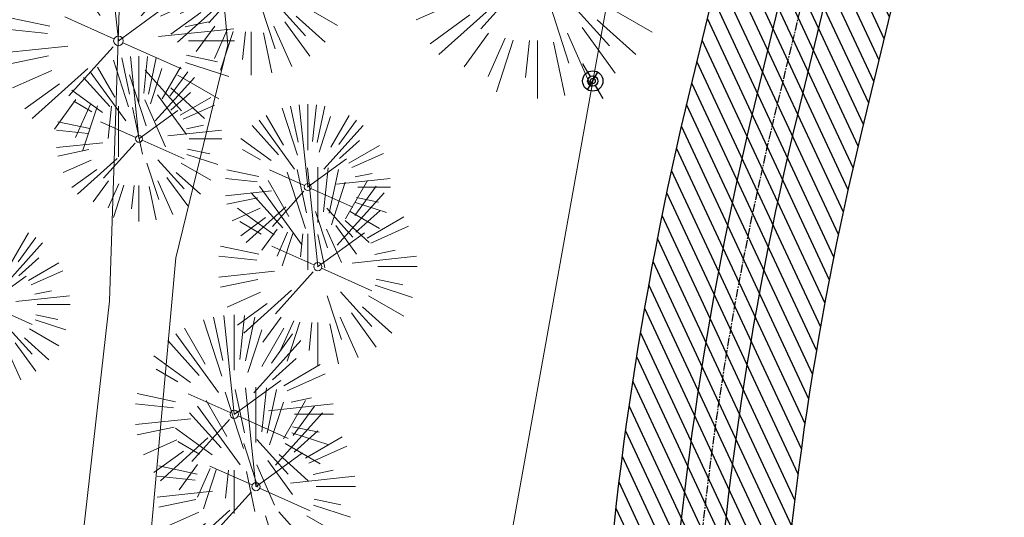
# Model space of a CAD drawing. Header units: feet. Extents: x 1134296 to 1140710, y 647902 to 649877.
# Tile 19 of 42: x 1134482 to 1134571, y 648818 to 648863. Entities that reach past the tile are written whole.
import ezdxf
from ezdxf.lldxf.tags import DXFTag

# ---------------------------------------------------------------- set-up
doc = ezdxf.new("R2010")
doc.units = ezdxf.units.FT
doc.header["$MEASUREMENT"] = 0
doc.linetypes.add('CENTER2', pattern=[1.125, 0.75, -0.125, 0.125, -0.125])
for name, color, linetype in [('C-PRKG-ASPH', 5, 'Continuous'), ('C-ROAD-ASPHALT', 1, 'Continuous'), ('C-ROAD-CNTR', 1, 'CENTER2'), ('C-UTIL-WATER-MEP', 7, 'WATER (.5x)'), ('G-TEXT-ST02', 2, 'Continuous'), ('G-XREF', 7, 'Continuous'), ('V-UTIL-WATR-STRC', 8, 'Continuous')]:
    doc.layers.add(name, color=color, linetype=linetype)
for name, color, linetype, lineweight in [('V-SITE-VEGE', 8, 'Continuous', 18), ('V-UTIL-POWR-LINE-UNDR', 8, 'EXIST_PROP POWER UNDERGROUND LINE 1', 15), ('V-UTIL-WATR-LINE', 8, 'WATER', 15)]:
    doc.layers.add(name, color=color, linetype=linetype, lineweight=lineweight)
doc.styles.get("Standard").update_dxf_attribs({"font": 'arial.ttf'})
tags = doc.linetypes.add('EXIST_PROP POWER UNDERGROUND LINE 1', pattern='A,1.5,-0.2,["P-UG",Standard,S=0.08,R=0,X=-0.1,Y=-0.04],-0.3', length=2).pattern_tags.tags
tags[6] = DXFTag(74, 10)
tags = doc.linetypes.add('WATER', pattern='A,1.5,-0.2,["W",Standard,S=0.08,R=0,X=-0.1,Y=-0.04],-0.05', length=1.75).pattern_tags.tags
tags[6] = DXFTag(74, 10)
tags = doc.linetypes.add('WATER (.5x)', pattern='A,0.75,-0.2,["W",Standard,S=0.08,R=0,X=-0.1,Y=-0.04],-0.05', length=1).pattern_tags.tags
tags[6] = DXFTag(74, 10)

# ---------------------------------------------------------------- blocks, each defined once
blk = doc.blocks.new('V-SITE-VEGE-Coniferious Tree 2')
at = {"color": 0, "linetype": 'ByBlock'}
for p, q in [((-0.0574950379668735, 0.2703678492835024), (-0.1039851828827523, 0.4890788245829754)), ((-0.0003172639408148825, 0.0025937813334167), (-0.05229705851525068, 0.4972664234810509)), ((-3.601054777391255e-05, 0.2219193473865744), (-3.601054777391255e-05, 0.5000060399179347)), ((0.02890183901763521, 0.2753366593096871), (0.05222503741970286, 0.4972664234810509)), ((0.0571938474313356, 0.2692740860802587), (0.1039131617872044, 0.4890788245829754)), ((-0.06264093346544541, 0.1926377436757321), (-0.1545378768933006, 0.4755369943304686)), ((-0.1460065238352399, 0.2528363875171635), (-0.2500390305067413, 0.4330260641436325)), ((0.06850648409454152, 0.2109817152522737), (0.1382469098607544, 0.425630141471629)), ((0.139142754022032, 0.2410654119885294), (0.2499670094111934, 0.4330260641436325)), ((-0.1756943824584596, 0.1950752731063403), (-0.3346129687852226, 0.3715878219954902)), ((-0.07913071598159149, 0.1088658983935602), (-0.2939353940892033, 0.4045257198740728)), ((0.09777767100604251, 0.108636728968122), (0.3345409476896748, 0.3715878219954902)), ((0.1868724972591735, 0.2572635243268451), (0.2938633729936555, 0.4045257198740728)), ((-0.2201011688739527, 0.1598873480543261), (-0.4045617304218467, 0.2938993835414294)), ((0.1919663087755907, 0.1728666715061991), (0.3115823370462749, 0.2805763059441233)), ((-0.2844040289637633, 0.1641894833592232), (-0.393144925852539, 0.2269610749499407)), ((0.2487690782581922, 0.143647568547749), (0.4329900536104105, 0.2500030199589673)), ((0.2658942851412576, 0.1183972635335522), (0.4567507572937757, 0.2033670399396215)), ((-0.0009318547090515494, -0.0006770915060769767), (0.2349564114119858, 0.1707208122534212)), ((-0.2961437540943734, 0.06292784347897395), (-0.4891148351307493, 0.1039491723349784)), ((-0.01992166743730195, 0.008854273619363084), (-0.2318825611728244, 0.1032199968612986)), ((0.2872695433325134, 0.06106323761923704), (0.3884790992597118, 0.08257391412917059)), ((-0.3060292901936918, 0.03215663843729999), (-0.4973024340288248, 0.05226104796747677)), ((0.173080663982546, 0.01818771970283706), (0.497230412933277, 0.05226104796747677)), ((0.3024988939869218, 0), (0.4999700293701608, 0)), ((-0.2182782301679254, -0.02292736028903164), (-0.4973024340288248, -0.05226104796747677)), ((-0.02300503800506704, -0.02554197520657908), (-0.2137781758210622, -0.2373882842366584)), ((0.01849546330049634, -0.008260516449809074), (0.2719985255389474, -0.1211160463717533)), ((-0.302185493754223, -0.0642195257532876), (-0.4891148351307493, -0.1039491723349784)), ((0.2936342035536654, -0.06241742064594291), (0.4274066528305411, -0.09084484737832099)), ((0.2891445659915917, -0.09395946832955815), (0.4755009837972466, -0.1545018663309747)), ((-0.2881436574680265, -0.1282723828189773), (-0.4568227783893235, -0.2033670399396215)), ((-0.1320480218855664, -0.1188660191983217), (-0.3716238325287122, -0.3345769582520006)), ((0.04781873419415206, -0.1473038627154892), (0.1192466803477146, -0.3671294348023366)), ((0.1143820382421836, -0.1271057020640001), (0.2718110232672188, -0.301920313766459)), ((0.2555295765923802, -0.1475434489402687), (0.4329900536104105, -0.2500030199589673)), ((-0.254528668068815, -0.1848980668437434), (-0.4045617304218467, -0.2938993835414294)), ((0.2253521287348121, -0.2029399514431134), (0.3715518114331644, -0.3345769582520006)), ((-0.1842986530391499, -0.2536176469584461), (-0.2766747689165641, -0.3807650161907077)), ((0.1131111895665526, -0.2541280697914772), (0.2033310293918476, -0.4567867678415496)), ((0.1688618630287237, -0.2324611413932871), (0.2938633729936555, -0.4045257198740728)), ((-0.1213812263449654, -0.2725449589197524), (-0.1855903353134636, -0.4167758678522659)), ((-0.09098502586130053, -0.2799408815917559), (-0.1545378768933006, -0.4755369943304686)), ((-0.02966136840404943, -0.2817638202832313), (-0.04434904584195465, -0.4216092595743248)), ((-3.601054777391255e-05, -0.2817638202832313), (-3.601054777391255e-05, -0.5000060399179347)), ((0.06104806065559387, -0.2873055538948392), (0.1039131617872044, -0.4890788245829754))]:
    blk.add_line(p, q, dxfattribs=at)
blk.add_circle((-3.601054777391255e-05, 0), 0.02083358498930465)
blk = doc.blocks.new('V-UTIL-IRRI-Spigot')
for points in [[(-0.9999999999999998, 1.732050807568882), (-0.4999999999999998, 0.866025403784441)], [(-0.4999999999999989, -0.8660254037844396), (0.4999999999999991, 0.8660254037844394)], [(0.5000000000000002, -0.8660254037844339), (1, -1.732050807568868)]]:
    blk.add_lwpolyline(points)
for radius in [1, 0.5]:
    blk.add_circle((0, 0), radius)
blk = doc.blocks.new('*U868', base_point=(1134533.85, 648857.053))
at = {"xscale": 0.9237604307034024, "yscale": 0.9237604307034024, "zscale": 0.9237604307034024}
blk.add_blockref('V-UTIL-IRRI-Spigot', (1134533.85, 648857.053), dxfattribs=at)
blk = doc.blocks.new('*U920', base_point=(1134533.85, 648857.053))
at = {"xscale": 0.9237604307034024, "yscale": 0.9237604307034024, "zscale": 0.9237604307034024}
blk.add_blockref('V-UTIL-IRRI-Spigot', (1134533.85, 648857.053), dxfattribs=at)
blk = doc.blocks.new('C_XBASE-PACTOLA_02403811')
at = {"layer": 'V-UTIL-POWR-LINE-UNDR', "flags": 128}
for points in [[(1134480.127728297, 648231.4910384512), (1134494.996471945, 648496.1691917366), (1134496.354631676, 648566.44434151), (1134464.634199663, 648641.5326281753), (1134459.677329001, 648691.5978201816), (1134473.792826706, 648747.2770438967), (1134487.668805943, 648772.8760612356), (1134492.621603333, 648802.5716343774), (1134496.091176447, 648841.0190152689), (1134500.796308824, 648860.3211453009), (1134494.587384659, 648928.3795930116), (1134495.610681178, 649027.1179445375), (1134495.955, 649106.737), (1134599.221251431, 649131.4978260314), (1134637.553107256, 649168.5421751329), (1134656.340245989, 649214.8847448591), (1134694.635392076, 649279.0850905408), (1134746.477990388, 649319.7325033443), (1134803.106029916, 649342.8457422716), (1134848.624546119, 649349.4784079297), (1134877.799434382, 649337.8966334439), (1134908.972639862, 649315.1325047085), (1134965.723883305, 649315.5318607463), (1135021.655, 649297.834), (1135074.570971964, 649267.2988659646), (1135109.814885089, 649210.9488559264), (1135119.855903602, 649164.3586520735), (1135144.601334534, 649102.1495441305)], [(1134473.064766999, 648231.4851816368), (1134478.456472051, 648413.8985310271), (1134486.335689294, 648507.9673143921), (1134488.00060163, 648563.7146524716), (1134458.971848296, 648637.4778226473), (1134452.334526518, 648694.363610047), (1134469.755962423, 648757.0102291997), (1134484.270288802, 648785.6038176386), (1134490.079328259, 648837.1034557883), (1134491.323436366, 648874.3994407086), (1134488.842662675, 648927.9953235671), (1134492.850503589, 649108.173474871)]]:
    blk.add_lwpolyline(points, dxfattribs=at)
at = {"layer": 'V-UTIL-WATR-LINE', "flags": 128}
blk.add_lwpolyline([(1134591.097, 648882.276), (1134535.172, 648864.348), (1134533.85, 648857.053), (1134522.209554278, 648792.1098621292), (1134626.051242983, 648720.737395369), (1134717.163755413, 648725.1374681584), (1134753.653, 648734.572), (1134963.231, 648772.059), (1135008.674239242, 648766.4398010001)], dxfattribs=at)
at = {"layer": 'V-SITE-VEGE', "xscale": 23.99971008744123, "yscale": 23.99971008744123, "zscale": 23.99971008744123, "rotation": 8.537736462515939e-07}
blk.add_blockref('V-SITE-VEGE-Coniferious Tree 2', (1134528.835, 648867.475), dxfattribs=at)
at = {"layer": 'V-SITE-VEGE'}
for p, xscale, yscale, zscale in [((1134502.931, 648866.59), 17.99978256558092, 17.99978256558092, 17.99978256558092), ((1134490.902, 648860.692), 20.99974632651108, 20.99974632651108, 20.99974632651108), ((1134492.759, 648851.809), 14.99981880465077, 14.99981880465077, 14.99981880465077), ((1134508.04, 648847.445), 14.99981880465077, 14.99981880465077, 14.99981880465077), ((1134508.953, 648840.231), 17.99978256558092, 17.99978256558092, 17.99978256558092), ((1134479.012, 648836.815), 14.99981880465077, 14.99981880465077, 14.99981880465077), ((1134501.383, 648826.853), 17.99978256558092, 17.99978256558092, 17.99978256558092), ((1134503.351, 648820.298), 17.99978256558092, 17.99978256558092, 17.99978256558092)]:
    blk.add_blockref('V-SITE-VEGE-Coniferious Tree 2', p, dxfattribs=dict(at, xscale=xscale, yscale=yscale, zscale=zscale))
at = {"layer": 'V-UTIL-WATR-STRC'}
for name in ['*U868', '*U920']:
    blk.add_blockref(name, (1134533.85, 648857.053), dxfattribs=at)
at = {"layer": 'V-UTIL-WATR-STRC', "xscale": 0.4618802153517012, "yscale": 0.4618802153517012, "zscale": 0.4618802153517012}
blk.add_blockref('V-UTIL-IRRI-Spigot', (1134533.85, 648857.053), dxfattribs=at)
blk = doc.blocks.new('C_PBASE-PACTOLA_02403811')
at = {"layer": 'C-ROAD-ASPHALT'}
blk.add_lwpolyline([(1134633.649625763, 648994.1535019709), (1134723.234794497, 649000.6014174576, -0.3003133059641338), (1134907.703644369, 648897.0203221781), (1134943.5624042, 648827.4079753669, -0.2429416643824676), (1134943.472635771, 648735.6471404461, -0.01448214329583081), (1134938.281078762, 648725.8872446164), (1134902.771388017, 648660.9021647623, -0.1112368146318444), (1134861.541195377, 648614.0501326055), (1134757.483908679, 648538.5664206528, 0.1783965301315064), (1134706.299016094, 648462.144128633, -0.4786295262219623), (1134656.994557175, 648438.877100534, -0.1281532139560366), (1134626.710174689, 648464.732186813), (1134623.062749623, 648469.9579645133, -0.1042089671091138), (1134584.046954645, 648561.8052956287), (1134566.403948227, 648651.5934078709, -0.01381007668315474), (1134561.903038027, 648678.391101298), (1134552.825444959, 648743.3771249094, -0.09433329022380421), (1134558.209758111, 648852.4537669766), (1134566.77306571, 648887.8397463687, -0.03644235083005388), (1134590.864287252, 648962.9741265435, -0.2864198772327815)], format="xyb", close=True, dxfattribs=at)
blk.add_lwpolyline([(1134641.753924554, 648097.236757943, -0.04745863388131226), (1134675.306121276, 648187.2144013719, 0.3533595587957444), (1134666.801823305, 648223.938865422, -0.1061807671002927), (1134644.201008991, 648251.02779896), (1134637.908204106, 648263.0052472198), (1134624.340160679, 648241.5287128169), (1134586.209279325, 648314.1053565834), (1134596.832358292, 648319.6865924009, 0.4142135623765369), (1134601.03389425, 648333.1901880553), (1134601.03389425, 648333.1901880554, -0.272198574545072), (1134605.099853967, 648418.2428533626), (1134606.838864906, 648420.9012729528, -0.1021731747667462), (1134622.244871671, 648436.3835698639, 0.468797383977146), (1134623.08730174, 648444.0239125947, -0.03941359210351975), (1134613.58995056, 648455.5746915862), (1134609.942525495, 648460.8004692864, -0.1042089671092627), (1134568.347173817, 648558.7203512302), (1134550.704167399, 648648.5084634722, -0.01381007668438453), (1134546.056886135, 648676.177626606), (1134536.979293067, 648741.163650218, -0.0943332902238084), (1134542.658637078, 648856.2170945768), (1134551.221944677, 648891.6030739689, -0.01079874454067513), (1134557.394969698, 648914.8990641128)], format="xyb", dxfattribs=at)
at = {"layer": 'C-ROAD-CNTR', "flags": 128}
blk.add_lwpolyline([(1134682.815781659, 648422.2458494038), (1134669.21986276, 648425.8462855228, -0.1774687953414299), (1134620.150062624, 648460.1534391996), (1134616.502637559, 648465.3792168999, -0.1042089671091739), (1134576.197064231, 648560.2628234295), (1134558.554057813, 648650.0509356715, -0.01381007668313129), (1134553.979962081, 648677.2843639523), (1134544.902369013, 648742.2703875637, -0.09433329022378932), (1134550.434197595, 648854.3354307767), (1134558.997505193, 648889.7214101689, -0.1428635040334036), (1134712.374228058, 649156.8312964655), (1134786.199238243, 649227.8108874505, -0.04164346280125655), (1134812.006441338, 649248.7876063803), (1134833.030879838, 649263.1487701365, -0.2654684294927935), (1134926.96397912, 649270.7084407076), (1134949.260464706, 649260.2481514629, -0.03670103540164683), (1135013.162783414, 649224.3333579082), (1135075.321908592, 649183.1273199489, -0.3025232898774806), (1135105.389164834, 649111.5845632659), (1135099.687602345, 649081.8875520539, -0.04927264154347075), (1135094.100293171, 649063.036833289), (1135036.844839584, 648922.3955038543, -0.009218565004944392), (1135029.58001939, 648905.4517031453), (1134962.363987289, 648756.3352782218, -0.01915469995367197), (1134945.301367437, 648722.0511597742), (1134909.791676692, 648657.06607992, -0.111236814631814), (1134866.238656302, 648607.5744966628), (1134762.181369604, 648532.0907847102, 0.3229446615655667), (1134716.395894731, 648393.2215671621), (1134719.721086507, 648382.7059234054, -0.1714240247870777), (1134715.287797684, 648249.5554414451), (1134707.163513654, 648228.7837741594, -0.02272318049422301), (1134688.713657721, 648187.2766264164, 0.05045028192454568), (1134653.344169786, 648094.1277041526)], format="xyb", dxfattribs=at)
at = {"layer": 'C-UTIL-WATER-MEP', "flags": 128}
for points in [[(1134713.292159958, 648416.2441137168), (1134669.731849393, 648427.7796426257, -0.1774687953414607), (1134621.79009064, 648461.2981261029), (1134618.142665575, 648466.5239038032, -0.1042089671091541), (1134578.159536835, 648560.6484414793), (1134560.516530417, 648650.4365537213, -0.01381007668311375), (1134555.960731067, 648677.5610482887), (1134546.883138, 648742.5470719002, -0.09433329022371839), (1134552.378087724, 648853.8650148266), (1134560.941395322, 648889.2509942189, -0.1428635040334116), (1134713.760384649, 649155.3895718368), (1134787.585394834, 649226.3691628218, -0.04164346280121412), (1134813.134525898, 649247.1361145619), (1134834.158964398, 649261.4972783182, -0.2654684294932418), (1134926.114524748, 649268.8977979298), (1134948.411010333, 649258.437508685, -0.03670103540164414), (1135012.057719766, 649222.6663743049), (1135074.216844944, 649181.4603363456, -0.302523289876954), (1135103.425036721, 649111.961658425), (1135097.723474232, 649082.264647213, -0.04927264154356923), (1135092.247911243, 649063.7909428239), (1135034.992457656, 648923.1496133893, -0.009218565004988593), (1135027.756696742, 648906.273587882), (1134960.540664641, 648757.1571629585, -0.01915469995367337), (1134943.546295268, 648723.0101809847), (1134908.036604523, 648658.0251011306, -0.1112368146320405), (1134865.064291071, 648609.1934056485), (1134761.007004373, 648533.7096936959, 0.1574684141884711), (1134714.965670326, 648470.6755079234, 0.1574684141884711)], [(1134709.845560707, 648413.0189530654), (1134668.707876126, 648423.9129284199, -0.1774687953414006), (1134618.510034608, 648459.0087522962), (1134614.862609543, 648464.2345299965, -0.1042089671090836), (1134574.234591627, 648559.8772053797), (1134556.591585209, 648649.6653176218, -0.01381007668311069), (1134551.999193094, 648677.0076796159), (1134542.921600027, 648741.9937032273, -0.09433329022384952), (1134548.490307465, 648854.8058467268), (1134557.053615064, 648890.191826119, -0.0889232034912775), (1134635.562402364, 649068.4731093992, -0.07678502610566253)]]:
    blk.add_lwpolyline(points, format="xyb", dxfattribs=at)
blk = doc.blocks.new('C_PHTCH-PACTOLA_02403811')
at = {"layer": 'C-PRKG-ASPH'}
h = blk.add_hatch(dxfattribs=at)
h.set_pattern_fill('ANSI31', color=256, scale=10, angle=70)
h.set_pattern_definition([(115, (0, 0), (-1.132884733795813, -0.5282728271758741), [])])
edge = h.paths.add_edge_path(flags=16)
edge.add_arc((1135093.567290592, 648760.3570235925), 541.9999999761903, 143.5703577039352, 153.2664360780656, ccw=False)
edge.add_arc((1135093.567290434, 648760.3570237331), 541.9999997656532, 133.8742793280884, 143.5703577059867, ccw=False)
edge.add_line((1134717.918854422, 649151.0643979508), (1134791.743864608, 649222.0439889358))
edge.add_arc((1134924.814897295, 649083.6384245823), 191.9999999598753, 124.33581191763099, 133.8742793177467, ccw=False)
edge.add_line((1134816.518779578, 649242.1816391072), (1134837.543218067, 649256.5428028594))
edge.add_arc((1134886.614896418, 649184.7029087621), 87.00000000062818, 64.86660358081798, 124.33581191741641, ccw=False)
edge.add_line((1134923.566161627, 649263.4658695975), (1134945.862647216, 649253.0055803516))
edge.add_arc((1134736.896871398, 648807.5874571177), 491.9999999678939, 56.45911934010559, 64.86660355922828, ccw=False)
edge.add_line((1135008.742528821, 649217.6654234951), (1135070.901654, 649176.4593855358))
edge.add_arc((1135036.644680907, 649124.7828938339), 62.00000000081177, -10.868034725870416, 56.45911933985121, ccw=False)
edge.add_line((1135097.532652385, 649113.0929439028), (1135091.831089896, 649083.3959326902))
edge.add_arc((1135001.481196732, 649100.7423100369), 92.00000001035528, 337.8486329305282, 349.13196525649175, ccw=False)
edge.add_line((1135086.690765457, 649066.0532714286), (1135029.43531187, 648925.4119419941))
edge.add_arc((1134573.749357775, 649110.9228871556), 491.9999995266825, 335.73595333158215, 337.84863296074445, ccw=False)
edge.add_line((1135022.286728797, 648908.7392420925), (1134970.105907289, 648792.9779079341))
edge.add_line((1134970.105907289, 648792.9779079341), (1134955.070696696, 648759.622817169))
edge.add_arc((1134506.533324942, 648961.8064625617), 492.0000003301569, 331.3465562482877, 335.7359533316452, ccw=False)
edge.add_line((1134938.281078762, 648725.8872446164), (1134902.771388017, 648660.9021647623))
edge.add_arc((1134778.161263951, 648728.9926705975), 142.0000000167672, 305.95733191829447, 331.34655630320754, ccw=False)
edge.add_line((1134861.541195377, 648614.0501326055), (1134757.483908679, 648538.5664206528))
edge.add_arc((1134835.579196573, 648430.9089730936), 133.0000000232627, 125.9573319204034, 166.4171722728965)
edge.add_arc((1134672.277915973, 648470.363906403), 35.00000000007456, 244.10855969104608, 346.41717227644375, ccw=False)
edge.add_arc((1134691.461854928, 648509.9128519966), 78.95614352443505, 214.9055155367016, 244.1168481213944, ccw=False)
edge.add_line((1134626.710174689, 648464.732186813), (1134623.062749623, 648469.9579645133))
edge.add_arc((1134821.506139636, 648608.4650796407), 241.9999999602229, 191.1167612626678, 214.9138039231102, ccw=False)
edge.add_line((1134584.046954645, 648561.8052956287), (1134566.403948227, 648651.5934078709))
edge.add_arc((1135049.172208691, 648746.4554480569), 491.9999999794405, 187.9519260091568, 191.1167612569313, ccw=False)
edge.add_line((1134561.903038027, 648678.391101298), (1134552.825444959, 648743.3771249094))
edge.add_arc((1134842.017716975, 648783.7730382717), 292.0000000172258, 166.3961174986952, 187.9519260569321, ccw=False)
edge.add_line((1134558.209758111, 648852.4537669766), (1134566.77306571, 648887.8397463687))
edge.add_arc((1135093.567290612, 648760.357023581), 542.0000000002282, 158.0478401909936, 166.396117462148, ccw=False)
edge.add_arc((1135093.567290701, 648760.357023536), 542.0000000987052, 153.2664360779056, 158.0478401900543, ccw=False)
edge = h.paths.add_edge_path()
edge.add_line((1134664.934415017, 648091.0186503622), (1134641.753924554, 648097.236757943))
edge.add_arc((1135131.441785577, 647965.8792352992), 506.9999999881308, 154.1154939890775, 164.9840567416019, ccw=False)
edge.add_arc((1135131.44177555, 647965.8792402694), 506.9999887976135, 153.4314984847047, 154.115493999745, ccw=False)
edge.add_arc((1134241.513528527, 648410.9103548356), 488.0000000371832, 333.4314984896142, 338.6383717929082)
edge.add_line((1134695.987914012, 648233.1548120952), (1134704.112198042, 648253.9264793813))
edge.add_arc((1134529.027803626, 648322.4060737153), 188.0000000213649, 338.6383717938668, 377.1954705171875)
edge.add_arc((1134651.306425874, 648360.2470375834), 60.00000000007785, 17.1954705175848, 74.97265706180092)
edge.add_line((1134666.863224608, 648418.1951696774), (1134661.500576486, 648419.8056636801))
edge.add_arc((1134691.489318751, 648509.9450223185), 94.99699278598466, 223.9418846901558, 251.5980721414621, ccw=False)
edge.add_arc((1134691.535842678, 648509.9839590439), 95.05751145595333, 214.9165962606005, 223.9393241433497, ccw=False)
edge.add_line((1134613.590003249, 648455.5746160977), (1134609.942525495, 648460.8004692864))
edge.add_arc((1134821.506139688, 648608.4650796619), 258.0000000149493, 191.1167612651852, 214.9138039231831, ccw=False)
edge.add_line((1134568.347173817, 648558.7203512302), (1134550.704167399, 648648.5084634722))
edge.add_arc((1135049.172208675, 648746.4554480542), 507.9999999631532, 187.9519260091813, 191.1167612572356, ccw=False)
edge.add_line((1134546.056886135, 648676.177626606), (1134536.979293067, 648741.163650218))
edge.add_arc((1134842.01771694, 648783.7730382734), 307.9999999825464, 166.3961174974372, 187.9519260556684, ccw=False)
edge.add_line((1134542.658637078, 648856.2170945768), (1134551.221944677, 648891.6030739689))
edge.add_arc((1135093.567290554, 648760.3570237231), 557.9999999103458, 163.9213237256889, 166.3961174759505, ccw=False)
edge.add_arc((1134538.177323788, 648920.4382053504), 19.99999999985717, 343.9213237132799, 402.7699397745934)
edge.add_line((1134552.859048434, 648934.0193305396), (1134533.446357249, 648955.005204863))
edge.add_arc((1135093.567290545, 648760.3570234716), 592.9783928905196, 146.0187423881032, 160.8370986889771, ccw=False)
edge.add_line((1134601.857481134, 649091.7855040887), (1134616.582948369, 649064.0343807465))
edge.add_arc((1134620.999668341, 649066.3780071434), 5.000000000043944, 207.9515834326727, 327.0740857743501)
edge.add_arc((1135093.567290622, 648760.3570235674), 558.0000000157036, 133.8742793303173, 147.0740857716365, ccw=False)
edge.add_line((1134706.829601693, 649162.5981949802), (1134780.654611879, 649233.5777859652))
edge.add_arc((1134924.814897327, 649083.6384245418), 208.0000000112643, 124.3358119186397, 133.8742793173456, ccw=False)
edge.add_line((1134807.494103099, 649255.3935736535), (1134828.518541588, 649269.7547374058))
edge.add_arc((1134886.614896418, 649184.7029087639), 102.9999999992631, 64.86660357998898, 124.33581191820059, ccw=False)
edge.add_line((1134930.361796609, 649277.9510118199), (1134952.658282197, 649267.4907225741))
edge.add_arc((1134736.896871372, 648807.5874570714), 508.0000000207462, 56.4591193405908, 64.86660355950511, ccw=False)
edge.add_line((1135017.583038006, 649231.0012923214), (1135079.742163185, 649189.7952543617))
edge.add_arc((1135036.644680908, 649124.782893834), 77.99999999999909, -10.868034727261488, 56.45911934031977, ccw=False)
edge.add_line((1135113.245677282, 649110.0761826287), (1135107.544114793, 649080.3791714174))
edge.add_arc((1135001.481196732, 649100.7423100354), 108.0000000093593, 337.84863293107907, 349.131965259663, ccw=False)
edge.add_line((1135101.509820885, 649060.0203951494), (1135044.254367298, 648919.3790657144))
edge.add_arc((1134573.749357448, 649110.9228872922), 507.9999998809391, 335.7359533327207, 337.84863295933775, ccw=False)
edge.add_line((1135036.873309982, 648902.1641641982), (1134969.657277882, 648753.0477392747))
edge.add_arc((1134506.53332524, 648961.8064624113), 507.9999999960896, 331.346556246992, 335.73595333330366, ccw=False)
edge.add_line((1134952.321656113, 648718.215074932), (1134916.811965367, 648653.2299950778))
edge.add_arc((1134778.161263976, 648728.9926705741), 157.9999999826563, 305.9573319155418, 331.3465563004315, ccw=False)
edge.add_line((1134870.936117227, 648601.0988607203), (1134766.878830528, 648525.6151487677))
edge.add_arc((1134835.579196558, 648430.9089731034), 117.0000000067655, 125.9573319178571, 162.264860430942)
edge.add_arc((1134752.713885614, 648457.4106757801), 29.99999999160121, 162.264860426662, 196.8024120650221)
edge.add_arc((1134835.579196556, 648430.9089731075), 113.0000000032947, 170.9217318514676, 197.5476736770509)
edge.add_line((1134727.837491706, 648396.8395581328), (1134731.162683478, 648386.3239143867))
edge.add_arc((1134529.027802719, 648322.4060734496), 212.0000009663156, 11.340079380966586, 17.54767372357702, ccw=False)
edge.add_arc((1134529.055568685, 648322.403813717), 211.9732215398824, -20.64909134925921, 11.342153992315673, ccw=False)
edge.add_arc((1134759.869013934, 648235.3149369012), 34.72371615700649, 159.1871917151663, 239.4135572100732)
edge.add_line((1134742.200276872, 648205.422593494), (1134709.513, 648185.696))
edge.add_line((1134709.513, 648185.696), (1134698.996135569, 648181.0065459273))
edge.add_arc((1135131.441785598, 647965.8792352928), 483.0000000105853, 153.5511843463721, 164.9840567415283)

msp = doc.modelspace()

# ---------------------------------------------------------------- block references
at = {"layer": 'G-TEXT-ST02'}
msp.add_blockref('C_PHTCH-PACTOLA_02403811', (0, 0), dxfattribs=at)

# ---------------------------------------------------------------- next in the draw order: block references
at = {"layer": 'G-XREF'}
msp.add_blockref('C_XBASE-PACTOLA_02403811', (0, 0), dxfattribs=at)

# ---------------------------------------------------------------- next in the draw order: block references
msp.add_blockref('C_PBASE-PACTOLA_02403811', (0, 0), dxfattribs=at)

doc.saveas('drawing.dxf')
